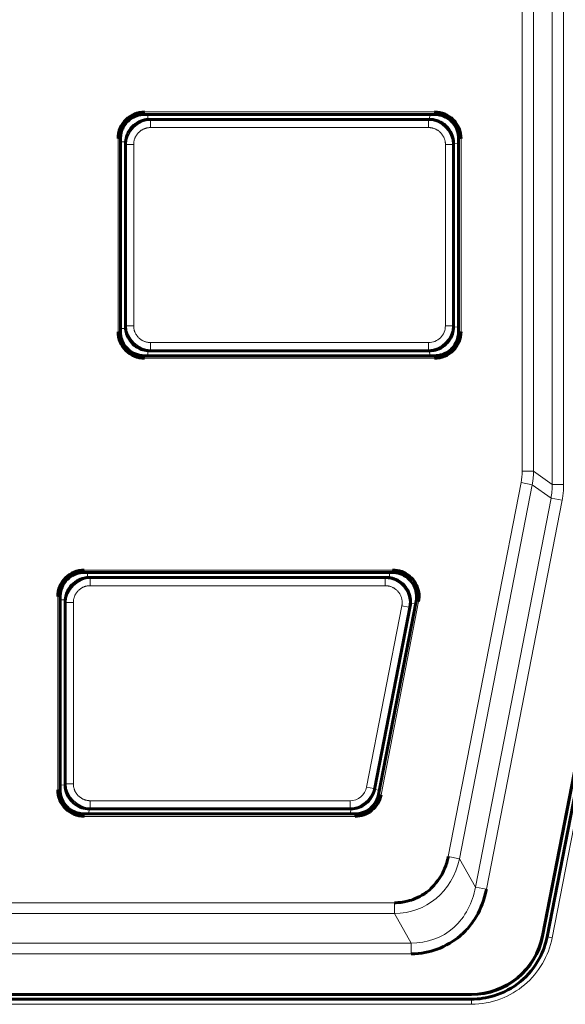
# Model space of a CAD drawing. Header units: millimetres. Extents: x 0 to 841, y 0 to 594.
# Tile 12 of 29: x 239 to 261, y 273 to 314. Entities that reach past the tile are written whole.
import ezdxf

# ---------------------------------------------------------------- set-up
doc = ezdxf.new("R2010")
doc.units = ezdxf.units.MM
doc.linetypes.add('K5LT_BASIC', pattern=[0])
doc.linetypes.add('K5LT_THIN', pattern=[0])
doc.layers.add('Системный слой', color=7, linetype='Continuous')

msp = doc.modelspace()

# ---------------------------------------------------------------- linework, layer by layer
at = {"layer": 'Системный слой', "color": 7, "linetype": 'K5LT_THIN', "lineweight": 18}
for p, q in [((260.931, 294.294), (260.931, 344.632)), ((261.406, 344.63), (261.406, 294.294)), ((259.685, 294.843), (259.685, 316.256)), ((260.159, 316.256), (260.159, 294.843)), ((244.036, 309.748), (244.036, 309.648)), ((244.036, 309.748), (256.054, 309.748)), ((256.054, 309.648), (244.036, 309.648)), ((244.04, 309.644), (244.036, 309.648)), ((244.176, 309.437), (244.171, 309.644)), ((255.857, 309.644), (255.845, 309.439)), ((256.05, 309.644), (256.054, 309.648)), ((256.054, 309.648), (256.054, 309.748)), ((244.285, 309.399), (244.245, 309.439)), ((244.285, 309.399), (244.285, 309.099)), ((244.285, 309.399), (255.805, 309.399)), ((255.845, 309.439), (255.805, 309.399)), ((255.805, 309.099), (255.805, 309.399)), ((255.805, 309.099), (244.285, 309.099)), ((243.036, 308.648), (242.936, 308.648)), ((242.936, 300.63), (242.936, 308.648)), ((243.036, 308.648), (243.036, 300.63)), ((243.04, 308.644), (243.036, 308.648)), ((243.04, 308.513), (243.248, 308.508)), ((243.245, 308.44), (243.285, 308.399)), ((243.285, 300.879), (243.285, 308.399)), ((243.585, 308.399), (243.285, 308.399)), ((243.585, 308.399), (243.585, 300.88)), ((256.505, 300.88), (256.505, 308.399)), ((256.805, 308.399), (256.505, 308.399)), ((256.805, 308.399), (256.845, 308.44)), ((256.805, 308.399), (256.805, 300.879)), ((256.845, 308.44), (257.05, 308.452)), ((257.05, 308.644), (257.054, 308.648)), ((257.054, 300.63), (257.054, 308.648)), ((257.154, 308.648), (257.054, 308.648)), ((257.154, 308.648), (257.154, 300.63)), ((242.936, 300.63), (243.036, 300.63)), ((243.04, 300.635), (243.036, 300.63)), ((243.248, 300.77), (243.04, 300.766)), ((243.285, 300.879), (243.245, 300.839)), ((243.285, 300.879), (243.585, 300.88)), ((256.505, 300.88), (256.805, 300.879)), ((256.845, 300.839), (256.805, 300.879)), ((257.05, 300.827), (256.845, 300.839)), ((257.05, 300.635), (257.054, 300.63)), ((257.054, 300.63), (257.154, 300.63)), ((244.285, 300.18), (244.285, 299.88)), ((244.285, 300.18), (255.805, 300.18)), ((255.805, 299.88), (255.805, 300.18)), ((244.171, 299.635), (244.176, 299.842)), ((244.245, 299.839), (244.285, 299.88)), ((255.805, 299.88), (244.285, 299.88)), ((255.805, 299.88), (255.845, 299.839)), ((255.845, 299.839), (255.857, 299.635)), ((244.04, 299.635), (244.036, 299.631)), ((244.036, 299.631), (244.036, 299.531)), ((244.036, 299.631), (256.054, 299.631)), ((256.054, 299.531), (244.036, 299.531)), ((256.05, 299.635), (256.054, 299.631)), ((256.054, 299.531), (256.054, 299.631)), ((259.685, 294.843), (260.159, 294.843)), ((260.931, 294.294), (260.159, 294.843)), ((259.64, 294.376), (256.624, 278.86)), ((260.1, 294.287), (257.084, 278.771)), ((260.1, 294.287), (259.64, 294.376)), ((260.1, 294.287), (260.883, 293.73)), ((260.931, 294.294), (261.406, 294.294)), ((257.747, 277.596), (260.883, 293.73)), ((258.207, 277.507), (261.343, 293.64)), ((261.343, 293.64), (260.883, 293.73)), ((260.733, 275.536), (264.189, 293.316)), ((264.386, 293.278), (260.93, 275.498)), ((241.536, 290.748), (254.315, 290.748)), ((241.536, 290.748), (241.536, 290.648)), ((241.54, 290.644), (241.536, 290.648)), ((254.315, 290.648), (241.536, 290.648)), ((241.676, 290.437), (241.671, 290.644)), ((241.785, 290.399), (241.745, 290.439)), ((241.785, 290.399), (254.013, 290.399)), ((241.785, 290.399), (241.785, 290.099)), ((254.062, 290.439), (254.013, 290.399)), ((254.013, 290.099), (254.013, 290.399)), ((254.206, 290.644), (254.174, 290.433)), ((254.31, 290.644), (254.315, 290.648)), ((254.315, 290.648), (254.315, 290.748)), ((254.013, 290.099), (241.785, 290.099)), ((240.536, 289.648), (240.436, 289.648)), ((240.436, 281.63), (240.436, 289.648)), ((240.536, 289.648), (240.536, 281.63)), ((240.54, 289.644), (240.536, 289.648)), ((240.54, 289.513), (240.748, 289.508)), ((240.745, 289.44), (240.785, 289.399)), ((240.785, 281.879), (240.785, 289.399)), ((241.085, 289.399), (240.785, 289.399)), ((241.085, 289.399), (241.085, 281.88)), ((254.7, 289.266), (253.238, 281.746)), ((254.994, 289.209), (253.532, 281.689)), ((253.738, 281.44), (255.296, 289.458)), ((253.836, 281.421), (255.395, 289.438)), ((254.994, 289.209), (254.7, 289.266)), ((254.994, 289.209), (255.043, 289.249)), ((255.058, 289.36), (255.272, 289.352)), ((255.291, 289.453), (255.296, 289.458)), ((255.395, 289.438), (255.296, 289.458)), ((240.745, 281.839), (240.54, 281.827)), ((240.785, 281.879), (240.745, 281.839)), ((240.785, 281.879), (241.085, 281.88)), ((240.436, 281.63), (240.536, 281.63)), ((240.54, 281.635), (240.536, 281.63)), ((253.238, 281.746), (253.532, 281.689)), ((253.566, 281.648), (253.532, 281.689)), ((253.769, 281.62), (253.566, 281.648)), ((253.734, 281.444), (253.738, 281.44)), ((253.738, 281.44), (253.836, 281.421)), ((241.785, 281.18), (241.785, 280.88)), ((241.785, 281.18), (252.551, 281.18)), ((252.551, 280.88), (252.551, 281.18)), ((241.54, 280.635), (241.536, 280.631)), ((241.536, 280.631), (252.756, 280.631)), ((241.536, 280.631), (241.536, 280.531)), ((241.733, 280.635), (241.745, 280.839)), ((241.745, 280.839), (241.785, 280.88)), ((252.551, 280.88), (241.785, 280.88)), ((252.551, 280.88), (252.584, 280.839)), ((252.584, 280.839), (252.573, 280.635)), ((252.753, 280.635), (252.756, 280.631)), ((252.756, 280.531), (252.756, 280.631)), ((252.756, 280.531), (241.536, 280.531)), ((256.624, 278.86), (257.084, 278.771)), ((257.747, 277.596), (257.084, 278.771)), ((257.747, 277.596), (258.207, 277.507)), ((205.697, 276.948), (254.394, 276.948)), ((254.394, 276.501), (254.394, 276.948)), ((254.394, 276.501), (205.697, 276.501)), ((254.394, 276.501), (255.084, 275.278)), ((205.006, 275.278), (255.084, 275.278)), ((255.084, 275.278), (255.084, 274.83)), ((260.532, 275.567), (260.524, 275.576)), ((260.72, 275.538), (260.733, 275.536)), ((260.93, 275.498), (260.733, 275.536)), ((255.084, 274.83), (205.006, 274.83)), ((202.511, 272.936), (257.58, 272.936)), ((257.58, 272.95), (257.58, 272.936)), ((257.58, 272.736), (257.58, 272.936)), ((257.586, 273.139), (257.581, 273.149)), ((257.58, 272.736), (202.511, 272.736))]:
    msp.add_line(p, q, dxfattribs=at)
at = {"layer": 'Системный слой', "color": 150, "linetype": 'K5LT_BASIC', "lineweight": 60, "true_color": 0x0080ff}
for p, q in [((244.04, 309.644), (256.05, 309.644)), ((255.845, 309.439), (244.245, 309.439)), ((243.04, 300.635), (243.04, 308.644)), ((243.245, 308.44), (243.245, 300.839)), ((256.845, 300.839), (256.845, 308.44)), ((257.05, 308.644), (257.05, 300.635)), ((244.245, 299.839), (255.845, 299.839)), ((256.05, 299.635), (244.04, 299.635)), ((263.981, 293.357), (260.524, 275.576)), ((260.532, 275.567), (263.99, 293.356)), ((264.176, 293.319), (260.72, 275.538)), ((241.54, 290.644), (254.31, 290.644)), ((254.062, 290.439), (241.745, 290.439)), ((240.54, 281.635), (240.54, 289.644)), ((240.745, 289.44), (240.745, 281.839)), ((253.566, 281.648), (255.043, 289.249)), ((255.291, 289.453), (253.734, 281.444)), ((252.753, 280.635), (241.54, 280.635)), ((241.745, 280.839), (252.584, 280.839)), ((202.504, 273.139), (257.586, 273.139)), ((202.51, 273.149), (257.581, 273.149)), ((257.58, 272.95), (202.511, 272.95))]:
    msp.add_line(p, q, dxfattribs=at)
at = {"layer": 'Системный слой', "color": 7, "linetype": 'K5LT_THIN', "lineweight": 18}
for centre, start, end in [((255.805, 300.879), 269.9932, 0.0065), ((252.551, 281.879), 269.9958, 349.0038)]:
    msp.add_arc(centre, 0.7, start, end, dxfattribs=at)
at = {"layer": 'Системный слой', "color": 150, "linetype": 'K5LT_BASIC', "lineweight": 60, "true_color": 0x0080ff}
for centre, start_param in [((257.58, 276.149), 5.594163), ((257.587, 276.139), 5.593408)]:
    msp.add_ellipse(centre, major_axis=(1.908, -2.315), ratio=0.999977, start_param=start_param, end_param=6.972579, dxfattribs=at)
for points in [[(244.036, 309.748), (243.884, 309.746), (243.606, 309.691), (243.238, 309.447), (242.993, 309.079), (242.939, 308.8), (242.936, 308.648)], [(257.154, 308.648), (257.152, 308.8), (257.097, 309.079), (256.852, 309.447), (256.484, 309.691), (256.206, 309.746), (256.054, 309.748)], [(244.245, 309.439), (244.237, 309.439), (244.222, 309.439), (244.199, 309.438), (244.184, 309.438), (244.176, 309.437)], [(243.248, 308.508), (243.247, 308.501), (243.246, 308.485), (243.245, 308.463), (243.245, 308.447), (243.245, 308.44)], [(242.936, 300.63), (242.939, 300.479), (242.993, 300.2), (243.238, 299.832), (243.606, 299.588), (243.885, 299.533), (244.036, 299.531)], [(243.245, 300.839), (243.245, 300.832), (243.245, 300.816), (243.246, 300.793), (243.247, 300.778), (243.248, 300.77)], [(256.054, 299.531), (256.206, 299.533), (256.484, 299.588), (256.852, 299.832), (257.097, 300.2), (257.152, 300.479), (257.154, 300.63)], [(244.176, 299.842), (244.184, 299.841), (244.199, 299.84), (244.222, 299.84), (244.237, 299.839), (244.245, 299.839)], [(241.536, 290.748), (241.384, 290.746), (241.106, 290.691), (240.738, 290.447), (240.493, 290.079), (240.439, 289.8), (240.436, 289.648)], [(241.745, 290.439), (241.737, 290.439), (241.722, 290.439), (241.699, 290.438), (241.684, 290.438), (241.676, 290.437)], [(254.174, 290.433), (254.137, 290.437), (254.099, 290.439), (254.062, 290.439)], [(255.395, 289.438), (255.42, 289.571), (255.423, 289.828), (255.292, 290.201), (255.044, 290.503), (254.702, 290.702), (254.45, 290.748), (254.315, 290.748)], [(240.748, 289.508), (240.747, 289.501), (240.746, 289.485), (240.745, 289.463), (240.745, 289.447), (240.745, 289.44)], [(255.043, 289.249), (255.05, 289.286), (255.055, 289.323), (255.058, 289.36)], [(240.436, 281.63), (240.439, 281.479), (240.493, 281.2), (240.738, 280.832), (241.106, 280.588), (241.385, 280.533), (241.536, 280.531)], [(252.756, 280.531), (252.889, 280.531), (253.137, 280.576), (253.47, 280.765), (253.719, 281.056), (253.811, 281.29), (253.836, 281.421)]]:
    msp.add_open_spline(points, degree=3, dxfattribs=at)
at = {"layer": 'Системный слой', "color": 7, "linetype": 'K5LT_THIN', "lineweight": 18}
for points, knots in [([(243.036, 308.648), (243.036, 308.665), (243.04, 308.81), (243.104, 309.071), (243.31, 309.363), (243.569, 309.549), (243.818, 309.634), (243.973, 309.648), (244.036, 309.648)], [0, 0, 0, 0, 0.032636, 0.275453, 0.502716, 0.702996, 0.879471, 1, 1, 1, 1]), ([(256.054, 309.648), (256.071, 309.648), (256.216, 309.645), (256.476, 309.58), (256.768, 309.375), (256.955, 309.115), (257.039, 308.866), (257.054, 308.711), (257.054, 308.648)], [0, 0, 0, 0, 0.032636, 0.275453, 0.502716, 0.702996, 0.879471, 1, 1, 1, 1]), ([(244.036, 299.631), (244.019, 299.631), (243.874, 299.634), (243.614, 299.699), (243.322, 299.904), (243.135, 300.164), (243.051, 300.412), (243.036, 300.568), (243.036, 300.63)], [0, 0, 0, 0, 0.032636, 0.275453, 0.502716, 0.702996, 0.879471, 1, 1, 1, 1]), ([(257.054, 300.63), (257.054, 300.613), (257.05, 300.469), (256.986, 300.208), (256.781, 299.916), (256.521, 299.73), (256.272, 299.645), (256.117, 299.631), (256.054, 299.631)], [0, 0, 0, 0, 0.032636, 0.275453, 0.502716, 0.702996, 0.879471, 1, 1, 1, 1]), ([(240.536, 289.648), (240.536, 289.665), (240.54, 289.81), (240.604, 290.071), (240.81, 290.363), (241.069, 290.549), (241.318, 290.634), (241.473, 290.648), (241.536, 290.648)], [0, 0, 0, 0, 0.032636, 0.275453, 0.502716, 0.702996, 0.879471, 1, 1, 1, 1]), ([(254.315, 290.648), (254.324, 290.648), (254.448, 290.647), (254.675, 290.601), (254.945, 290.443), (255.135, 290.239), (255.252, 290.021), (255.309, 289.808), (255.319, 289.62), (255.306, 289.506), (255.296, 289.458)], [0, 0, 0, 0, 0.014976, 0.211465, 0.386622, 0.541941, 0.680479, 0.804665, 0.916453, 1, 1, 1, 1]), ([(241.536, 280.631), (241.519, 280.631), (241.374, 280.634), (241.114, 280.699), (240.822, 280.904), (240.635, 281.164), (240.551, 281.412), (240.536, 281.568), (240.536, 281.63)], [0, 0, 0, 0, 0.032636, 0.275453, 0.502716, 0.702996, 0.879471, 1, 1, 1, 1]), ([(253.738, 281.44), (253.721, 281.351), (253.663, 281.182), (253.521, 280.971), (253.348, 280.814), (253.166, 280.711), (252.988, 280.652), (252.851, 280.633), (252.776, 280.631), (252.756, 280.631)], [0, 0, 0, 0, 0.196306, 0.383312, 0.550791, 0.700803, 0.835667, 0.957533, 1, 1, 1, 1]), ([(257.747, 277.596), (257.636, 276.955), (257.329, 276.347), (256.373, 275.493), (255.729, 275.266), (255.084, 275.278)], [0, 0, 0, 0, 0.5, 0.5, 1, 1, 1, 1]), ([(257.58, 272.936), (257.969, 272.936), (258.365, 273.009), (258.729, 273.149), (259.065, 273.278), (259.384, 273.466), (259.659, 273.699), (259.933, 273.932), (260.171, 274.216), (260.352, 274.526), (260.415, 274.633), (260.471, 274.743), (260.521, 274.856), (260.616, 275.074), (260.688, 275.303), (260.733, 275.536)], [0, 0, 0, 0, 0.266147, 0.266147, 0.266147, 0.511507, 0.511507, 0.511507, 0.75655, 0.75655, 0.75655, 0.839705, 0.839705, 0.839705, 1, 1, 1, 1]), ([(260.93, 275.498), (260.856, 275.122), (260.718, 274.754), (260.525, 274.424), (260.332, 274.095), (260.079, 273.794), (259.788, 273.547), (259.497, 273.299), (259.158, 273.099), (258.801, 272.962), (258.414, 272.814), (257.994, 272.736), (257.58, 272.736)], [0, 0, 0, 0, 0.244864, 0.244864, 0.244864, 0.489315, 0.489315, 0.489315, 0.734275, 0.734275, 0.734275, 1, 1, 1, 1])]:
    msp.add_open_spline(points, degree=3, knots=knots, dxfattribs=at)
at = {"layer": 'Системный слой', "color": 150, "linetype": 'K5LT_BASIC', "lineweight": 60, "true_color": 0x0080ff}
for points, knots in [([(244.04, 309.644), (243.928, 309.644), (243.815, 309.625), (243.604, 309.551), (243.503, 309.495), (243.416, 309.425), (243.328, 309.355), (243.252, 309.269), (243.192, 309.174), (243.133, 309.079), (243.089, 308.973), (243.065, 308.864), (243.049, 308.792), (243.04, 308.718), (243.04, 308.644)], [0, 0, 0, 0, 0.214939, 0.214939, 0.429878, 0.429878, 0.429878, 0.644833, 0.644833, 0.644833, 0.859593, 0.859593, 0.859593, 1, 1, 1, 1]), ([(257.05, 308.644), (257.05, 308.756), (257.031, 308.87), (256.956, 309.081), (256.901, 309.181), (256.831, 309.269), (256.761, 309.356), (256.675, 309.433), (256.58, 309.492), (256.485, 309.551), (256.379, 309.595), (256.27, 309.62), (256.198, 309.636), (256.124, 309.644), (256.05, 309.644)], [0, 0, 0, 0, 0.214939, 0.214939, 0.429878, 0.429878, 0.429878, 0.644833, 0.644833, 0.644833, 0.859593, 0.859593, 0.859593, 1, 1, 1, 1]), ([(243.248, 308.508), (243.254, 308.601), (243.274, 308.694), (243.306, 308.781), (243.344, 308.886), (243.401, 308.986), (243.472, 309.073), (243.543, 309.159), (243.629, 309.234), (243.724, 309.293), (243.82, 309.351), (243.926, 309.393), (244.035, 309.417), (244.081, 309.427), (244.129, 309.434), (244.176, 309.437)], [0, 0, 0, 0, 0.195172, 0.195172, 0.195172, 0.430839, 0.430839, 0.430839, 0.665896, 0.665896, 0.665896, 0.900744, 0.900744, 0.900744, 1, 1, 1, 1]), ([(255.845, 309.439), (255.948, 309.439), (256.053, 309.423), (256.151, 309.392), (256.258, 309.357), (256.36, 309.304), (256.449, 309.237), (256.538, 309.169), (256.617, 309.085), (256.679, 308.992), (256.741, 308.899), (256.787, 308.794), (256.815, 308.685), (256.835, 308.605), (256.845, 308.522), (256.845, 308.44)], [0, 0, 0, 0, 0.19768, 0.19768, 0.19768, 0.412699, 0.412699, 0.412699, 0.627672, 0.627672, 0.627672, 0.842629, 0.842629, 0.842629, 1, 1, 1, 1]), ([(243.04, 300.635), (243.04, 300.523), (243.06, 300.409), (243.134, 300.198), (243.19, 300.097), (243.26, 300.01), (243.329, 299.923), (243.415, 299.846), (243.51, 299.787), (243.605, 299.727), (243.712, 299.684), (243.821, 299.659), (243.893, 299.643), (243.967, 299.635), (244.04, 299.635)], [0, 0, 0, 0, 0.214939, 0.214939, 0.429878, 0.429878, 0.429878, 0.644833, 0.644833, 0.644833, 0.859593, 0.859593, 0.859593, 1, 1, 1, 1]), ([(244.176, 299.842), (244.084, 299.848), (243.991, 299.868), (243.903, 299.9), (243.798, 299.938), (243.699, 299.995), (243.612, 300.066), (243.526, 300.137), (243.45, 300.224), (243.392, 300.319), (243.334, 300.414), (243.291, 300.52), (243.268, 300.629), (243.258, 300.676), (243.251, 300.723), (243.248, 300.77)], [0, 0, 0, 0, 0.195172, 0.195172, 0.195172, 0.430839, 0.430839, 0.430839, 0.665896, 0.665896, 0.665896, 0.900744, 0.900744, 0.900744, 1, 1, 1, 1]), ([(256.845, 300.839), (256.845, 300.736), (256.829, 300.632), (256.797, 300.534), (256.763, 300.427), (256.71, 300.325), (256.642, 300.236), (256.575, 300.146), (256.491, 300.068), (256.398, 300.006), (256.304, 299.944), (256.199, 299.897), (256.091, 299.87), (256.011, 299.85), (255.928, 299.839), (255.845, 299.839)], [0, 0, 0, 0, 0.19768, 0.19768, 0.19768, 0.412699, 0.412699, 0.412699, 0.627672, 0.627672, 0.627672, 0.842628, 0.842628, 0.842628, 1, 1, 1, 1]), ([(256.05, 299.635), (256.162, 299.635), (256.275, 299.654), (256.486, 299.728), (256.587, 299.784), (256.675, 299.854), (256.762, 299.924), (256.838, 300.01), (256.898, 300.105), (256.957, 300.199), (257.001, 300.306), (257.025, 300.415), (257.042, 300.487), (257.05, 300.561), (257.05, 300.635)], [0, 0, 0, 0, 0.214939, 0.214939, 0.429878, 0.429878, 0.429878, 0.644833, 0.644833, 0.644833, 0.859593, 0.859593, 0.859593, 1, 1, 1, 1]), ([(241.54, 290.644), (241.428, 290.644), (241.315, 290.625), (241.104, 290.551), (241.003, 290.495), (240.916, 290.425), (240.828, 290.355), (240.752, 290.269), (240.692, 290.174), (240.633, 290.079), (240.589, 289.973), (240.565, 289.864), (240.549, 289.792), (240.54, 289.718), (240.54, 289.644)], [0, 0, 0, 0, 0.214939, 0.214939, 0.429878, 0.429878, 0.429878, 0.644833, 0.644833, 0.644833, 0.859593, 0.859593, 0.859593, 1, 1, 1, 1]), ([(240.748, 289.508), (240.754, 289.601), (240.774, 289.694), (240.806, 289.781), (240.844, 289.886), (240.901, 289.986), (240.972, 290.073), (241.043, 290.159), (241.129, 290.234), (241.224, 290.293), (241.32, 290.351), (241.426, 290.393), (241.535, 290.417), (241.581, 290.427), (241.629, 290.434), (241.676, 290.437)], [0, 0, 0, 0, 0.195172, 0.195172, 0.195172, 0.430839, 0.430839, 0.430839, 0.665896, 0.665896, 0.665896, 0.900744, 0.900744, 0.900744, 1, 1, 1, 1]), ([(254.174, 290.433), (254.271, 290.422), (254.367, 290.396), (254.456, 290.357), (254.559, 290.313), (254.655, 290.25), (254.737, 290.175), (254.819, 290.099), (254.889, 290.009), (254.942, 289.911), (254.994, 289.813), (255.031, 289.705), (255.048, 289.596), (255.061, 289.518), (255.064, 289.439), (255.058, 289.36)], [0, 0, 0, 0, 0.191133, 0.191133, 0.191133, 0.410616, 0.410616, 0.410616, 0.628686, 0.628686, 0.628686, 0.846223, 0.846223, 0.846223, 1, 1, 1, 1]), ([(255.291, 289.453), (255.313, 289.563), (255.315, 289.678), (255.299, 289.789), (255.283, 289.9), (255.247, 290.009), (255.195, 290.108), (255.143, 290.207), (255.074, 290.299), (254.992, 290.375), (254.91, 290.452), (254.814, 290.515), (254.712, 290.56), (254.609, 290.605), (254.498, 290.633), (254.386, 290.641), (254.361, 290.643), (254.335, 290.644), (254.31, 290.644)], [0, 0, 0, 0, 0.191453, 0.191453, 0.191453, 0.382906, 0.382906, 0.382906, 0.574371, 0.574371, 0.574371, 0.765539, 0.765539, 0.765539, 0.957, 0.957, 0.957, 1, 1, 1, 1]), ([(241.745, 280.839), (241.642, 280.839), (241.538, 280.856), (241.439, 280.887), (241.333, 280.921), (241.231, 280.975), (241.141, 281.042), (241.052, 281.11), (240.973, 281.194), (240.912, 281.287), (240.85, 281.38), (240.803, 281.485), (240.776, 281.594), (240.755, 281.674), (240.745, 281.757), (240.745, 281.839)], [0, 0, 0, 0, 0.19768, 0.19768, 0.19768, 0.412699, 0.412699, 0.412699, 0.627672, 0.627672, 0.627672, 0.842628, 0.842628, 0.842628, 1, 1, 1, 1]), ([(240.54, 281.635), (240.54, 281.523), (240.56, 281.409), (240.634, 281.198), (240.69, 281.097), (240.76, 281.01), (240.829, 280.923), (240.915, 280.846), (241.01, 280.787), (241.105, 280.727), (241.212, 280.684), (241.321, 280.659), (241.393, 280.643), (241.467, 280.635), (241.54, 280.635)], [0, 0, 0, 0, 0.214939, 0.214939, 0.429878, 0.429878, 0.429878, 0.644833, 0.644833, 0.644833, 0.859593, 0.859593, 0.859593, 1, 1, 1, 1]), ([(253.566, 281.648), (253.548, 281.556), (253.516, 281.465), (253.473, 281.381), (253.422, 281.282), (253.352, 281.19), (253.271, 281.113), (253.19, 281.036), (253.094, 280.972), (252.992, 280.926), (252.89, 280.881), (252.778, 280.852), (252.667, 280.843), (252.639, 280.841), (252.612, 280.839), (252.584, 280.839)], [0, 0, 0, 0, 0.205571, 0.205571, 0.205571, 0.450548, 0.450548, 0.450548, 0.695489, 0.695489, 0.695489, 0.940421, 0.940421, 0.940421, 1, 1, 1, 1]), ([(253.734, 281.444), (253.713, 281.334), (253.672, 281.226), (253.616, 281.13), (253.559, 281.033), (253.486, 280.945), (253.315, 280.8), (253.216, 280.741), (253.112, 280.701), (252.998, 280.658), (252.874, 280.635), (252.753, 280.635)], [0, 0, 0, 0, 0.2445, 0.2445, 0.2445, 0.488989, 0.488989, 0.733521, 0.733521, 0.733521, 1, 1, 1, 1]), ([(256.624, 278.86), (256.62, 278.84), (256.612, 278.797), (256.58, 278.667), (256.543, 278.545), (256.465, 278.329), (256.389, 278.174), (256.278, 277.974), (255.948, 277.568), (255.812, 277.45), (255.664, 277.334), (255.406, 277.183), (255.28, 277.128), (255.071, 277.05), (254.992, 277.02), (254.591, 276.948), (254.456, 276.948), (254.394, 276.948)], [0, 0, 0, 0, 0.0625, 0.0625, 0.125, 0.125, 0.25, 0.25, 0.5, 0.5, 0.625, 0.625, 0.75, 0.75, 0.875, 0.875, 1, 1, 1, 1]), ([(255.084, 274.83), (255.499, 274.83), (255.842, 274.9), (256.493, 275.135), (256.909, 275.398), (257.195, 275.641), (257.308, 275.746), (257.488, 275.95), (257.549, 276.026), (257.673, 276.195), (257.75, 276.316), (257.966, 276.69), (258.121, 277.064), (258.207, 277.507)], [0, 0, 0, 0, 0.25, 0.25, 0.5, 0.5, 0.625, 0.625, 0.6875, 0.6875, 0.75, 0.75, 1, 1, 1, 1]), ([(257.58, 272.95), (257.896, 272.95), (258.212, 272.997), (258.915, 273.212), (259.291, 273.414), (259.937, 273.947), (260.207, 274.277), (260.553, 274.926), (260.659, 275.228), (260.72, 275.538)], [0, 0, 0, 0, 0.21518, 0.21518, 0.499997, 0.499997, 0.784815, 0.784815, 1, 1, 1, 1])]:
    msp.add_open_spline(points, degree=3, knots=knots, dxfattribs=at)
at = {"layer": 'Системный слой', "color": 7, "linetype": 'K5LT_THIN', "lineweight": 18}
for points in [[(243.285, 308.399), (243.285, 308.923), (243.762, 309.399), (244.285, 309.399)], [(255.805, 309.399), (256.329, 309.399), (256.805, 308.923), (256.805, 308.399)], [(244.285, 299.88), (243.762, 299.88), (243.285, 300.356), (243.285, 300.879)], [(256.805, 300.879), (256.805, 300.356), (256.329, 299.88), (255.805, 299.88)], [(259.685, 294.843), (259.685, 294.686), (259.67, 294.53), (259.64, 294.376)], [(260.1, 294.287), (260.112, 294.347), (260.133, 294.469), (260.153, 294.655), (260.158, 294.78), (260.159, 294.843)], [(260.931, 294.294), (260.933, 294.104), (260.917, 293.915), (260.883, 293.73)], [(261.343, 293.64), (261.357, 293.712), (261.38, 293.856), (261.401, 294.075), (261.406, 294.22), (261.406, 294.294)], [(240.785, 289.399), (240.785, 289.923), (241.262, 290.399), (241.785, 290.399)], [(254.013, 290.399), (254.643, 290.399), (255.114, 289.827), (254.994, 289.209)], [(241.785, 280.88), (241.262, 280.88), (240.785, 281.356), (240.785, 281.879)], [(253.532, 281.689), (253.445, 281.238), (253.011, 280.88), (252.551, 280.88)], [(254.394, 276.501), (255.7, 276.525), (256.783, 277.378), (257.084, 278.771)]]:
    msp.add_open_spline(points, degree=3, dxfattribs=at)
for points, weights in [([(243.585, 308.399), (243.585, 308.809), (243.875, 309.099), (244.285, 309.099)], [1, 0.804686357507, 0.804686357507, 1]), ([(255.805, 309.099), (256.215, 309.099), (256.505, 308.809), (256.505, 308.399)], [1, 0.804686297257, 0.804686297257, 1]), ([(244.285, 300.18), (243.875, 300.18), (243.585, 300.469), (243.585, 300.88)], [1, 0.804686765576, 0.804686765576, 1]), ([(241.085, 289.399), (241.085, 289.809), (241.375, 290.099), (241.785, 290.099)], [1, 0.804686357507, 0.804686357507, 1]), ([(254.013, 290.099), (254.488, 290.099), (254.79, 289.732), (254.7, 289.266)], [1, 0.75730098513, 0.75730098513, 1]), ([(241.785, 281.18), (241.375, 281.18), (241.085, 281.469), (241.085, 281.88)], [1, 0.804686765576, 0.804686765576, 1])]:
    msp.add_rational_spline(points, weights, degree=3, dxfattribs=at)

doc.saveas('drawing.dxf')
